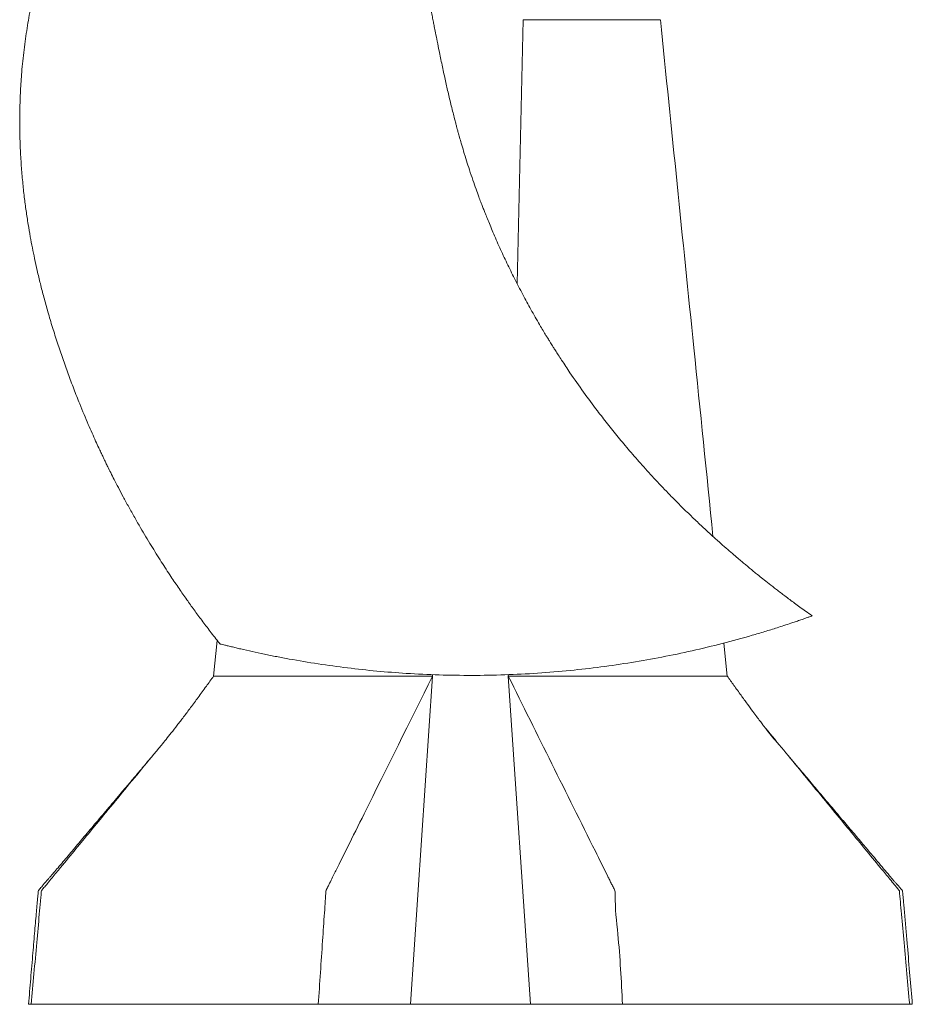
# Model space of a CAD drawing. Header units: millimetres. Extents: x 659 to 1375, y 788 to 2654.
# Tile 1 of 2: x 659 to 1368, y 788 to 1570. Entities that reach past the tile are written whole.
import ezdxf

# ---------------------------------------------------------------- set-up
doc = ezdxf.new("R2010")
doc.units = ezdxf.units.MM

msp = doc.modelspace()

# ---------------------------------------------------------------- linework, layer by layer
at = {"color": 7, "linetype": 'Continuous', "lineweight": 15}
for p, q in [((1058.64, 1570.34), (1053.87, 1360.46)), ((815.57, 1077.08), (812.69, 1048.78)), ((1220.71, 1048.78), (1218.04, 1075.03)), ((818.47, 1048.78), (986.61, 1048.78)), ((969.06, 788), (986.61, 1048.78)), ((986.61, 1048.78), (986.58, 1049.98)), ((1046.82, 1049.95), (1046.79, 1048.78)), ((1064.34, 788), (1046.79, 1048.78)), ((1046.79, 1048.78), (1214.93, 1048.78)), ((667.74, 788), (895.84, 788)), ((895.84, 788), (969.06, 788)), ((969.06, 788), (1064.34, 788)), ((1064.34, 788), (1137.56, 788)), ((1137.56, 788), (1365.66, 788))]:
    msp.add_line(p, q, dxfattribs=at)
for points, knots in [([(888.98, 1913.88), (888.55, 1913.61), (887.72, 1913.09), (886.53, 1912.34), (884.96, 1911.35), (882.95, 1910.13), (880.3, 1908.66), (876.91, 1906.53), (873.31, 1904.27), (869.69, 1902), (866.4, 1899.93), (863.17, 1897.91), (859.25, 1895.45), (854.54, 1892.46), (849.28, 1889.03), (844.03, 1885.47), (839.06, 1881.97), (834.23, 1878.47), (829.42, 1874.91), (824.47, 1871.14), (820.01, 1867.67), (816.33, 1864.73), (813.65, 1862.55), (811.38, 1860.69), (809.2, 1858.87), (806.81, 1856.84), (804.28, 1854.66), (800.45, 1851.28), (795.56, 1846.79), (790.26, 1841.48), (785.72, 1836.48), (781.61, 1831.57), (777.16, 1825.92), (772.22, 1819.31), (766.76, 1811.63), (760.5, 1802.36), (753.59, 1791.59), (746.2, 1779.41), (738.79, 1766.53), (731.61, 1753.39), (724.91, 1740.5), (718.89, 1728.35), (713.57, 1717.14), (709.23, 1707.59), (705.74, 1699.66), (703, 1693.26), (700.67, 1687.68), (698.8, 1683.08), (697.25, 1679.22), (695.59, 1675), (693.6, 1669.86), (691.35, 1663.87), (689.19, 1657.93), (687.14, 1652.14), (684.5, 1644.45), (681.26, 1634.5), (677.57, 1622.26), (673.95, 1609.15), (670.49, 1595.05), (667.24, 1579.73), (664.36, 1563.43), (661.96, 1546.27), (660.25, 1529.62), (659.18, 1513.68), (658.65, 1498.61), (658.6, 1483.44), (659.02, 1468.64), (659.82, 1454.66), (660.9, 1441.72), (662.2, 1429.74), (663.67, 1418.51), (665.27, 1408.01), (666.94, 1398.2), (668.66, 1389.12), (670.49, 1380.15), (672.58, 1370.69), (675.03, 1360.45), (677.86, 1349.49), (681.07, 1337.9), (684.67, 1325.76), (688.6, 1313.42), (692.74, 1301.14), (697.06, 1289.03), (701.57, 1277.01), (705.8, 1266.27), (709.65, 1256.88), (712.94, 1249.1), (716.03, 1242.04), (718.82, 1235.83), (721.15, 1230.76), (723.04, 1226.71), (724.5, 1223.62), (725.81, 1220.9), (727.15, 1218.12), (728.85, 1214.63), (731.07, 1210.16), (733.85, 1204.64), (737.15, 1198.25), (740.98, 1191), (745.3, 1183.05), (749.92, 1174.8), (755.82, 1164.53), (762.82, 1152.82), (770.87, 1139.95), (778.29, 1128.56), (785.06, 1118.52), (791.2, 1109.71), (797.21, 1101.32), (803.39, 1092.91), (810.09, 1084.08), (814.91, 1077.82), (817.55, 1074.54), (817.71, 1074.35)], [0, 0, 0, 0, 0.001578, 0.003043, 0.004473, 0.007638, 0.011003, 0.014624, 0.019862, 0.024464, 0.028145, 0.03206, 0.036545, 0.042984, 0.049882, 0.056477, 0.063038, 0.069038, 0.075369, 0.082053, 0.088884, 0.093406, 0.097117, 0.099936, 0.10283, 0.106242, 0.109983, 0.113572, 0.122595, 0.131192, 0.137382, 0.143971, 0.151419, 0.16007, 0.170006, 0.18114, 0.195342, 0.210334, 0.226008, 0.242111, 0.257465, 0.271723, 0.284755, 0.29646, 0.304678, 0.311983, 0.31833, 0.323649, 0.327613, 0.331385, 0.337867, 0.344904, 0.351467, 0.357671, 0.364176, 0.376952, 0.390456, 0.404173, 0.419504, 0.435841, 0.453096, 0.471155, 0.489912, 0.505257, 0.520929, 0.536885, 0.552514, 0.567017, 0.580471, 0.592947, 0.604509, 0.615701, 0.626005, 0.635469, 0.64447, 0.654481, 0.665613, 0.677218, 0.689711, 0.703024, 0.716605, 0.730011, 0.743348, 0.756673, 0.769992, 0.779369, 0.788334, 0.796345, 0.803418, 0.809569, 0.813761, 0.817323, 0.820217, 0.823171, 0.826935, 0.83229, 0.838709, 0.846179, 0.854687, 0.864219, 0.874341, 0.884116, 0.901067, 0.916798, 0.931344, 0.943352, 0.954454, 0.964738, 0.975416, 0.986909, 0.999215, 1, 1, 1, 1]), ([(1288.17, 1096.67), (1286.38, 1097.94), (1281.7, 1101.24), (1274.5, 1106.5), (1266.84, 1112.22), (1260.08, 1117.38), (1254.22, 1121.94), (1249.23, 1125.88), (1245.15, 1129.16), (1241.94, 1131.77), (1239.57, 1133.71), (1237.84, 1135.14), (1236.45, 1136.29), (1234.64, 1137.79), (1232.2, 1139.83), (1228.76, 1142.74), (1224.59, 1146.31), (1219.59, 1150.65), (1213.8, 1155.77), (1207.19, 1161.73), (1199.77, 1168.59), (1191.76, 1176.2), (1183.5, 1184.29), (1174.07, 1193.81), (1163.92, 1204.47), (1153.23, 1216.2), (1143.32, 1227.56), (1134.15, 1238.51), (1125.6, 1249.13), (1116.42, 1260.98), (1106.43, 1274.48), (1098.17, 1286.3), (1092.44, 1294.81), (1089.32, 1299.53), (1086.58, 1303.75), (1084.34, 1307.25), (1082.67, 1309.91), (1081.42, 1311.9), (1080.29, 1313.72), (1078.92, 1315.94), (1077.13, 1318.86), (1074.93, 1322.5), (1072.16, 1327.15), (1069, 1332.58), (1065.61, 1338.54), (1062.33, 1344.44), (1057.92, 1352.59), (1052.56, 1362.86), (1046.41, 1375.31), (1040.64, 1387.63), (1036.16, 1397.76), (1032.87, 1405.54), (1030.78, 1410.61), (1029.02, 1414.98), (1027.58, 1418.62), (1026.26, 1422), (1024.88, 1425.63), (1023.15, 1430.24), (1021.05, 1436.02), (1018.55, 1443.13), (1016.01, 1450.67), (1013.55, 1458.35), (1011.38, 1465.41), (1009.55, 1471.62), (1008.14, 1476.58), (1007.1, 1480.32), (1006.32, 1483.15), (1005.66, 1485.61), (1004.93, 1488.36), (1003.97, 1492.01), (1002.8, 1496.62), (1001.5, 1501.84), (1000.18, 1507.31), (998.92, 1512.66), (997.73, 1517.86), (996.12, 1525.06), (994.14, 1534.32), (992.06, 1544.39), (990.35, 1552.95), (989.08, 1559.38), (988.08, 1564.48), (987.26, 1568.65), (986.45, 1572.78), (985.49, 1577.62), (984.33, 1583.5), (982.95, 1590.43), (981.42, 1598.43), (979.9, 1607.28), (978.56, 1616.94), (977.78, 1625.81), (977.5, 1633.21), (977.49, 1638.52), (977.64, 1643.2), (977.93, 1647.81), (978.43, 1652.8), (979.19, 1658.58), (980.29, 1665.03), (981.74, 1671.81), (983.39, 1678.2), (985.12, 1683.99), (986.86, 1689.18), (988.66, 1694.06), (990.65, 1698.97), (993.02, 1704.3), (995.5, 1709.37), (997.91, 1713.87), (999.94, 1717.43), (1001.73, 1720.41), (1003.17, 1722.71), (1004.34, 1724.5), (1005.56, 1726.34), (1007.16, 1728.66), (1009.36, 1731.72), (1012.14, 1735.38), (1015.57, 1739.59), (1019.47, 1744.07), (1024.33, 1749.29), (1029.92, 1754.63), (1035.99, 1759.89), (1040.58, 1763.61), (1043.13, 1765.58), (1043.82, 1766.11)], [0, 0, 0, 0, 0.008235, 0.021552, 0.033548, 0.044212, 0.053536, 0.061512, 0.068136, 0.073237, 0.077075, 0.07965, 0.081694, 0.083864, 0.088495, 0.093667, 0.100836, 0.109137, 0.118573, 0.129944, 0.14262, 0.1566, 0.171528, 0.186126, 0.207022, 0.226924, 0.245831, 0.263741, 0.280655, 0.29712, 0.320164, 0.343806, 0.351359, 0.358753, 0.365101, 0.37031, 0.37438, 0.376903, 0.37917, 0.382426, 0.386722, 0.392057, 0.398429, 0.407072, 0.415731, 0.424201, 0.43248, 0.450592, 0.467769, 0.48474, 0.501777, 0.509449, 0.516526, 0.522425, 0.527146, 0.531255, 0.536094, 0.541757, 0.549773, 0.559233, 0.570137, 0.579717, 0.589571, 0.597946, 0.604083, 0.608957, 0.612566, 0.615129, 0.618552, 0.623278, 0.629308, 0.636441, 0.643545, 0.650443, 0.657134, 0.663618, 0.678204, 0.692767, 0.702328, 0.711095, 0.717484, 0.721974, 0.727153, 0.733385, 0.740657, 0.749843, 0.760203, 0.771603, 0.783993, 0.797354, 0.805471, 0.812089, 0.817482, 0.823241, 0.829553, 0.836407, 0.845186, 0.854181, 0.862465, 0.870009, 0.876922, 0.883088, 0.889573, 0.89688, 0.905019, 0.910793, 0.916096, 0.920448, 0.923858, 0.92632, 0.92851, 0.932214, 0.936962, 0.942767, 0.949651, 0.957567, 0.965421, 0.976888, 0.987285, 0.9966, 1, 1, 1, 1]), ([(1058.64, 1570.34), (1066.17, 1570.34), (1081.22, 1570.34), (1096.97, 1570.34), (1106.54, 1570.34), (1109.46, 1570.34), (1112.08, 1570.34), (1115.56, 1570.34), (1120.94, 1570.34), (1129.75, 1570.34), (1136.79, 1570.34), (1140.3, 1570.34)], [0, 0, 0, 0, 0.206006, 0.412011, 0.437796, 0.463596, 0.48936, 0.515096, 0.618098, 0.809049, 1, 1, 1, 1]), ([(1140.81, 1570.34), (1141.21, 1570.34), (1142.79, 1570.34), (1144.39, 1570.34), (1145.59, 1570.34)], [0, 0, 0, 0, 0.253263, 1, 1, 1, 1]), ([(1156.94, 1570.34), (1156.02, 1570.34), (1154.13, 1570.34), (1151.33, 1570.34), (1148.47, 1570.34), (1146.56, 1570.34), (1145.59, 1570.34)], [0, 0, 0, 0, 0.23658, 0.482962, 0.738078, 1, 1, 1, 1]), ([(1156.94, 1570.34), (1158.22, 1570.34), (1160.77, 1570.34), (1164.56, 1570.34), (1166.9, 1570.34), (1167.46, 1570.34), (1167.28, 1570.34), (1167.26, 1570.34)], [0, 0, 0, 0, 0.34736, 0.694695, 0.836142, 0.978303, 1, 1, 1, 1]), ([(1209.41, 1159.75), (1204.33, 1209.69), (1190.4, 1346.55), (1176.46, 1483.41), (1167.61, 1570.34)], [0, 0, 0, 0, 0.364872, 1, 1, 1, 1]), ([(817.77, 1074.39), (817.66, 1074.42), (817.48, 1074.46), (817.88, 1074.36), (818.84, 1074.12), (820.75, 1073.63), (823.55, 1072.93), (826.8, 1072.13), (830.44, 1071.25), (835.91, 1069.96), (843.38, 1068.27), (852.97, 1066.21), (862.8, 1064.22), (877.03, 1061.53), (895.71, 1058.4), (918.94, 1055.21), (942.31, 1052.68), (966.63, 1050.77), (991.84, 1049.59), (1017.94, 1049.21), (1044.04, 1049.67), (1070.08, 1050.98), (1095.55, 1053.09), (1120.46, 1055.95), (1144.78, 1059.5), (1168.92, 1063.79), (1192.96, 1068.81), (1216.87, 1074.58), (1236.04, 1079.83), (1250.49, 1084.13), (1260.76, 1087.33), (1268.85, 1089.97), (1274.69, 1091.94), (1278.23, 1093.15), (1281.73, 1094.37), (1284.94, 1095.5), (1286.59, 1096.09), (1287.36, 1096.37)], [0, 0, 0, 0, 0.0046995, 0.0083199, 0.0119415, 0.0205074, 0.0291036, 0.0381257, 0.0471922, 0.0562514, 0.0769813, 0.097787, 0.1186608, 0.1394839, 0.1870401, 0.2346365, 0.282257, 0.3298462, 0.3826683, 0.4355333, 0.4884112, 0.5412731, 0.5940925, 0.6441106, 0.6941561, 0.7441966, 0.7942077, 0.8450612, 0.8959078, 0.9176453, 0.9393796, 0.9636215, 0.9718135, 0.9799926, 0.9880203, 0.9943831, 1, 1, 1, 1]), ([(1287.36, 1096.37), (1287.52, 1096.42), (1287.84, 1096.54), (1288.12, 1096.64), (1288.14, 1096.65), (1288.15, 1096.65)], [0, 0, 0, 0, 0.350078, 0.702032, 1, 1, 1, 1]), ([(812.69, 1048.82), (810.75, 1046.1), (806.62, 1040.32), (800.52, 1031.94), (794.49, 1023.78), (788.89, 1016.36), (783.73, 1009.65), (779.05, 1003.69), (774.8, 998.4), (772.39, 995.45), (771.19, 994)], [0, 0, 0, 0, 0.123374, 0.263207, 0.397188, 0.525853, 0.649791, 0.769648, 0.88613, 1, 1, 1, 1]), ([(812.74, 1048.78), (812.74, 1048.78), (812.74, 1048.78), (813.41, 1048.78), (814.67, 1048.78), (816.37, 1048.78), (817.77, 1048.78), (818.47, 1048.78)], [0, 0, 0, 0, 0.072762, 0.33025, 0.587532, 0.793548, 1, 1, 1, 1]), ([(895.84, 788), (896.98, 804.82), (898.62, 829.04), (900.43, 856.54), (901.3, 868.62), (901.58, 873.89), (901.84, 876.42), (901.74, 877.93), (902.28, 879), (902.69, 879.83), (903.11, 880.68), (903.83, 882.12), (905.19, 884.86), (907.81, 890.14), (912.49, 899.57), (920.85, 916.4), (945.93, 966.88), (968.5, 1012.32), (986.61, 1048.78)], [0, 0, 0, 0, 0.175627, 0.252902, 0.286904, 0.301865, 0.307742, 0.313618, 0.316951, 0.320344, 0.323737, 0.32713, 0.337793, 0.356833, 0.390835, 0.451551, 0.559974, 1, 1, 1, 1]), ([(1046.79, 1048.78), (1069.82, 1002.37), (1096.03, 949.55), (1122.81, 895.76), (1126.97, 887.34), (1128.5, 884.33), (1129.89, 881.27), (1131.81, 878.41), (1131.4, 865.21), (1135.07, 835.75), (1136.59, 806.65), (1137.56, 788)], [0, 0, 0, 0, 0.560009, 0.637281, 0.649424, 0.661567, 0.67371, 0.685848, 0.697978, 0.806397, 1, 1, 1, 1]), ([(1214.93, 1048.78), (1215.64, 1048.78), (1217.07, 1048.78), (1218.75, 1048.78), (1219.99, 1048.79), (1220.64, 1048.78), (1220.65, 1048.78), (1220.65, 1048.78)], [0, 0, 0, 0, 0.2105333, 0.4215271, 0.6705709, 0.9198022, 1, 1, 1, 1]), ([(1262.21, 994), (1261.79, 994.49), (1260.99, 995.43), (1259.43, 997.19), (1257.85, 998.98), (1256.32, 1000.77), (1254.92, 1002.45), (1253.47, 1004.24), (1252.04, 1006.08), (1250.5, 1008.11), (1248.8, 1010.37), (1246.65, 1013.23), (1244.06, 1016.7), (1240.71, 1021.21), (1236.54, 1026.88), (1231.47, 1033.83), (1226.11, 1041.25), (1222.46, 1046.35), (1220.7, 1048.82)], [0, 0, 0, 0, 0.0890501, 0.1675849, 0.2358532, 0.2806313, 0.320296, 0.3554227, 0.3868807, 0.4118024, 0.4445538, 0.4861114, 0.5364552, 0.5955592, 0.6817134, 0.7814455, 0.8946858, 1, 1, 1, 1]), ([(1365.66, 788), (1364.93, 796.1), (1363.45, 812.44), (1361.27, 836.3), (1359.6, 855.5), (1358.37, 867.94), (1357.97, 873.62), (1357.56, 876.32), (1357.75, 877.91), (1357.09, 878.77), (1356.59, 879.36), (1355.86, 880.25), (1354.6, 881.78), (1352.25, 884.64), (1348.03, 889.76), (1340.47, 898.95), (1326.84, 915.5), (1305.44, 941.49), (1278.59, 974.1), (1259.05, 997.83), (1249.55, 1009.37)], [0, 0, 0, 0, 0.092816, 0.187282, 0.273399, 0.312626, 0.330217, 0.338032, 0.344221, 0.347168, 0.350206, 0.35324, 0.360393, 0.373189, 0.396098, 0.43717, 0.511002, 0.64427, 0.826941, 1, 1, 1, 1]), ([(667.74, 788), (668.47, 796.1), (669.95, 812.44), (672.13, 836.3), (673.8, 855.5), (675.03, 867.94), (675.42, 873.62), (675.84, 876.32), (675.65, 877.91), (676.31, 878.77), (676.81, 879.36), (677.54, 880.25), (678.8, 881.78), (681.15, 884.64), (685.36, 889.76), (692.93, 898.95), (706.56, 915.5), (727.96, 941.49), (750.59, 968.98), (765.91, 987.58), (771.19, 994)], [0, 0, 0, 0, 0.1005406, 0.2028691, 0.2961534, 0.3386459, 0.3577006, 0.3661657, 0.3728703, 0.3760622, 0.3793529, 0.3826401, 0.3903885, 0.4042489, 0.429065, 0.4735555, 0.5535327, 0.6978917, 0.895767, 1, 1, 1, 1]), ([(763.03, 984.09), (761.2, 981.91), (757.38, 977.4), (751.55, 970.51), (745.5, 963.35), (738.1, 954.59), (729.36, 944.26), (719.56, 932.67), (710.19, 921.57), (702.75, 912.76), (697.09, 906.05), (693.02, 901.23), (689.26, 896.75), (685.81, 892.7), (683.06, 889.55), (681.04, 887.25), (679.6, 885.63), (678.24, 884.05), (676.82, 882.34), (675.53, 880.8), (674.65, 879.73), (673.99, 878.96), (673.65, 878.58), (673.34, 878.18), (673.37, 877.17), (673.16, 875.56), (672.89, 872.28), (672.45, 867.58), (671.9, 861.27), (671.27, 854.12), (670.58, 846.18), (669.84, 837.68), (668.76, 824.98), (667.36, 808.41), (666.22, 794.78), (665.65, 788)], [0, 0, 0, 0, 0.037744, 0.078215, 0.119577, 0.161809, 0.229888, 0.298374, 0.362427, 0.421766, 0.450747, 0.478476, 0.504913, 0.528277, 0.547926, 0.55853, 0.56804, 0.577138, 0.58831, 0.595965, 0.60339, 0.606668, 0.609288, 0.610172, 0.613243, 0.621439, 0.631735, 0.655274, 0.682562, 0.713456, 0.747827, 0.785428, 0.823573, 0.912185, 1, 1, 1, 1]), ([(1367.75, 788), (1367.12, 795.57), (1365.83, 810.96), (1364.35, 828.41), (1363.33, 840.33), (1362.8, 846.49), (1362.26, 852.66), (1361.72, 858.79), (1361.21, 864.58), (1360.77, 869.52), (1360.42, 873.41), (1360.18, 875.98), (1360.05, 877.5), (1360.03, 878.13), (1359.88, 878.45), (1359.27, 879), (1358.62, 879.92), (1357.66, 881.05), (1356.97, 881.84), (1356.21, 882.64), (1355.35, 883.56), (1354.34, 884.67), (1353.01, 886.22), (1351.42, 888.12), (1348.71, 891.34), (1344.96, 895.8), (1340.06, 901.6), (1334.25, 908.49), (1327.35, 916.67), (1319.28, 926.23), (1310.66, 936.43), (1301.74, 946.97), (1292.84, 957.5), (1284.19, 967.73), (1276.73, 976.56), (1272.14, 981.98), (1270.35, 984.11)], [0, 0, 0, 0, 0.097525, 0.198369, 0.224791, 0.251241, 0.277752, 0.304354, 0.330257, 0.352401, 0.367977, 0.380427, 0.385488, 0.387758, 0.388301, 0.390008, 0.398362, 0.402491, 0.409871, 0.417871, 0.422841, 0.427759, 0.437603, 0.448701, 0.460725, 0.492755, 0.525429, 0.560487, 0.61123, 0.66606, 0.725016, 0.786966, 0.847583, 0.906404, 0.963375, 1, 1, 1, 1]), ([(665.74, 788), (665.72, 788), (665.66, 788), (666.27, 788), (667.25, 788), (667.74, 788)], [0, 0, 0, 0, 0.190807, 0.595563, 1, 1, 1, 1]), ([(1365.66, 788), (1366.15, 788), (1367.13, 788), (1367.74, 788), (1367.68, 788), (1367.66, 788)], [0, 0, 0, 0, 0.40445, 0.809222, 1, 1, 1, 1])]:
    msp.add_open_spline(points, degree=3, knots=knots, dxfattribs=at)

doc.saveas('drawing.dxf')
